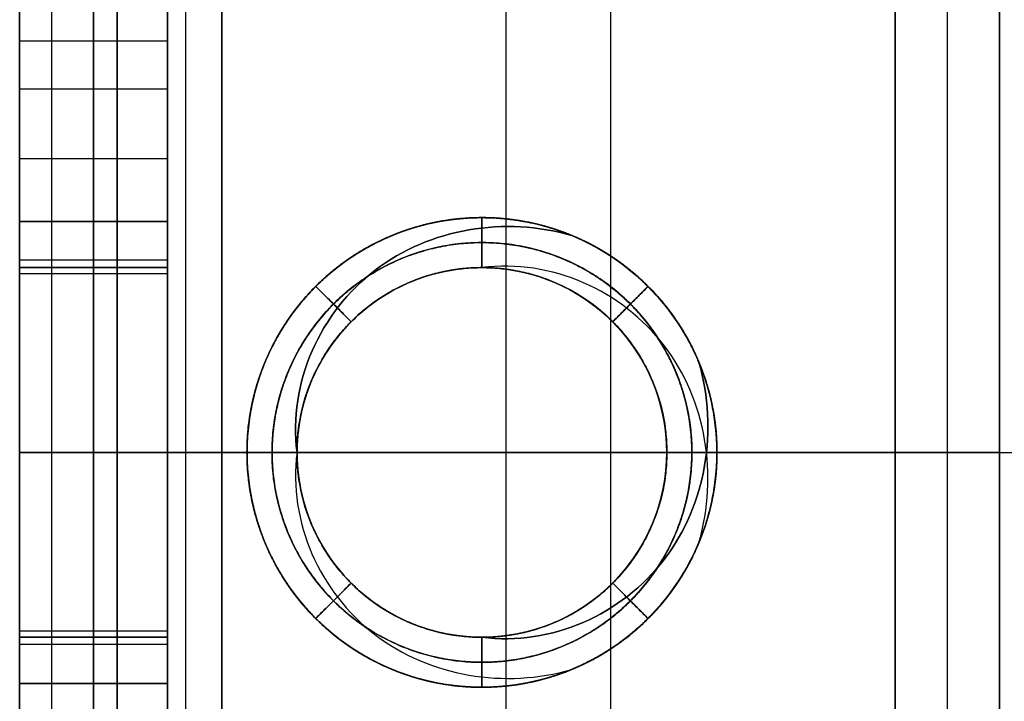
# Model space of a CAD drawing. Header units: millimetres. Extents: x -41 to 130, y -81 to 36.
# Tile 3 of 256: x -41.14 to -30.49, y -25.56 to -18.19. Entities that reach past the tile are written whole.
import ezdxf

# ---------------------------------------------------------------- set-up
doc = ezdxf.new("R2010")
doc.units = ezdxf.units.MM
doc.layers.add('MADERA', color=7, linetype='Continuous', true_color=0xb06a28)
doc.layers.add('METAL NEGRO', color=7, linetype='Continuous')

msp = doc.modelspace()

# ---------------------------------------------------------------- linework, layer by layer
at = {"layer": 'MADERA', "color": 254, "true_color": 0xcbd2ef}
for points in [[(-30.828, 1.172, -90), (-9.615, -20.042, -90)], [(8.77, -38.426, 90), (-30.828, 1.172, 90)], [(-33.657, -1.657, -90), (-12.444, -22.87, -90)], [(5.941, -41.255, 90), (-33.657, -1.657, 90)], [(-33.657, -1.657), (-12.444, -22.87)], [(-33.657, -1.657, -90), (-12.444, -22.87, -90)], [(5.941, -41.255, 90), (-33.657, -1.657, 90)], [(-33.657, -44.083, -90), (5.941, -4.485, -90)], [(5.941, -4.485, -90), (-33.657, -44.083, -90)], [(8.77, -7.314, -90), (-30.828, -46.912, -90)], [(-12.444, -22.87, 90), (-33.657, -44.083, 90)], [(-12.444, -22.87), (-33.657, -44.083)], [(-33.657, -44.083, 90), (-12.444, -22.87, 90)]]:
    msp.add_open_spline(points, degree=1, dxfattribs=at)
at = {"layer": 'METAL NEGRO', "color": 254, "true_color": 0xcbd2ef, "extrusion": (1, 0, 0)}
for centre, radius, start, end in [((-22.87, 37, -41.144), 8, 0, 90), ((-22.87, -37, -41.144), 8, 180, 0), ((-22.87, 37, -41.144), 8, 0, 90), ((-22.87, -37, -41.144), 8, 180, 0), ((-22.87, 37, -39.544), 8, 0, 90), ((-22.87, -37, -39.544), 8, 180, 0), ((-20.87, -60, -41.144), 2.5, 270, 90), ((-20.87, -60, -41.144), 2.5, 270, 90), ((-20.87, -60, -39.544), 2.5, 270, 90), ((-22.87, 62, -41.144), 2.5, 0, 90), ((-22.87, 58, -41.144), 2.5, 180, 0), ((-22.87, 62, -41.144), 2.5, 0, 90), ((-22.87, 58, -41.144), 2.5, 180, 0), ((-22.87, 62, -39.544), 2.5, 0, 90), ((-22.87, 58, -39.544), 2.5, 180, 0), ((-22.87, 62, -41.144), 2.5, 90, 180), ((-22.87, 37, -41.144), 8, 90, 180), ((-22.87, 37, -41.144), 8, 90, 180), ((-22.87, 62, -41.144), 2.5, 90, 180), ((-22.87, 62, -39.544), 2.5, 90, 180), ((-22.87, 37, -39.544), 8, 90, 180), ((-24.87, -60, -41.144), 2.5, 90, 270), ((-24.87, -60, -41.144), 2.5, 90, 270), ((-24.87, -60, -39.544), 2.5, 90, 270)]:
    msp.add_arc(centre, radius, start, end, dxfattribs=at)
at = {"layer": 'METAL NEGRO', "color": 254, "true_color": 0xcbd2ef, "extrusion": (-1, 0, 0)}
for centre, radius, start, end in [((22.87, 37, 40.344), 8, 90, 180), ((22.87, -37, 40.344), 8, 180, 360), ((22.87, 37, 39.544), 8, 90, 180), ((22.87, -37, 39.544), 8, 180, 0), ((20.87, -60, 40.344), 2.5, 90, 270), ((20.87, -60, 39.544), 2.5, 90, 270), ((22.87, 62, 40.344), 2.5, 90, 180), ((22.87, 58, 40.344), 2.5, 180, 360), ((22.87, 62, 39.544), 2.5, 90, 180), ((22.87, 58, 39.544), 2.5, 180, 0), ((22.87, 37, 40.344), 8, 360, 90), ((22.87, 62, 40.344), 2.5, 360, 90), ((22.87, 37, 39.544), 8, 0, 90), ((22.87, 62, 39.544), 2.5, 0, 90), ((24.87, -60, 40.344), 2.5, 270, 90), ((24.87, -60, 39.544), 2.5, 270, 90)]:
    msp.add_arc(centre, radius, start, end, dxfattribs=at)
at = {"layer": 'METAL NEGRO', "color": 254, "true_color": 0xcbd2ef, "extrusion": (0, 0, -1)}
for centre, start, end in [((36.144, -22.87, -85), 0, 90), ((36.144, -22.87, 83.5), 360, 90), ((36.144, -22.87, -85), 90, 180), ((36.144, -22.87, -85), 180, 0)]:
    msp.add_arc(centre, 2, start, end, dxfattribs=at)
at = {"layer": 'METAL NEGRO', "color": 254, "true_color": 0xcbd2ef}
for centre, start, end in [((-36.144, -22.87, 84.371), 90, 180), ((-36.144, -22.87, -85), 360, 180), ((-36.144, -22.87, -84.623), 45.8507, 180), ((-36.144, -22.87, -83.5), 90, 180), ((-36.144, -22.87, 85), 90, 180), ((-36.144, -22.87, -85), 360, 180), ((-36.144, -22.87, 85), 360, 90), ((-36.144, -22.87, -83.752), 0, 89.4321), ((-36.144, -22.87, 84.874), 0, 44.7156), ((-36.144, -22.87, 84.623), 180, 314.1493), ((-36.144, -22.87, -85), 180, 270), ((-36.144, -22.87, -84.371), 180, 270), ((-36.144, -22.87, 83.5), 180, 270), ((-36.144, -22.87, 83.5), 180, 270), ((-36.144, -22.87, 85), 180, 0), ((-36.144, -22.87, -85), 180, 270), ((-36.144, -22.87, -85), 270, 360), ((-36.144, -22.87, -85), 270, 360), ((-36.144, -22.87, 83.752), 270.5679, 360), ((-36.144, -22.87, -84.874), 315.2844, 0)]:
    msp.add_arc(centre, 2, start, end, dxfattribs=at)
at = {"layer": 'METAL NEGRO', "color": 254, "true_color": 0xcbd2ef, "extrusion": (0, -1, 0)}
for centre, radius, start, end in [((-37.544, -72.672, 22.87), 3.6, 180, 225), ((-37.544, 72.672, 22.87), 3.6, 135, 180), ((-37.544, 72.672, 22.87), 2, 135, 180), ((-37.544, -72.672, 22.87), 2, 180, 225)]:
    msp.add_arc(centre, radius, start, end, dxfattribs=at)
at = {"layer": 'METAL NEGRO', "color": 254, "true_color": 0xcbd2ef}
for points, degree in [([(-41.144, -40.87, -85), (-41.144, -4.87, -85)], 1), ([(-41.144, -4.87, 85), (-41.144, -40.87, 85)], 1), ([(-41.144, -40.87, 85), (-41.144, -4.87, 85)], 1), ([(-41.144, -40.87, -85), (-41.144, -4.87, -85)], 1), ([(-41.144, -39.37, -83.5), (-41.144, -6.37, -83.5)], 1), ([(-41.144, -39.37, 83.5), (-41.144, -6.37, 83.5)], 1), ([(-41.144, -6.37, -83.5), (-41.144, -39.37, -83.5)], 1), ([(-41.144, -39.37, 83.5), (-41.144, -6.37, 83.5)], 1), ([(-41.144, -38.87, -72.672), (-41.144, -6.87, -72.672)], 1), ([(-41.144, -38.87, 72.672), (-41.144, -6.87, 72.672)], 1), ([(-41.144, -6.87, -72.672), (-41.144, -38.87, -72.672)], 1), ([(-41.144, -6.87, 72.672), (-41.144, -38.87, 72.672)], 1), ([(-40.798, -6.87, -74.211), (-40.798, -38.87, -74.211)], 1), ([(-40.798, -6.87, 74.211), (-40.798, -38.87, 74.211)], 1), ([(-40.089, -38.87, -75.217), (-40.089, -6.87, -75.217)], 1), ([(-40.089, -6.87, -75.217), (-40.089, -38.87, -75.217)], 1), ([(-40.089, -38.87, 75.217), (-40.089, -6.87, 75.217)], 1), ([(-40.089, -6.87, 75.217), (-40.089, -38.87, 75.217)], 1), ([(-39.544, -6.87, 72.672), (-39.544, -38.87, 72.672)], 1), ([(-39.544, -38.87, 72.672), (-39.544, -6.87, 72.672)], 1), ([(-39.544, -6.87, -72.672), (-39.544, -38.87, -72.672)], 1), ([(-39.544, -38.87, -72.672), (-39.544, -6.87, -72.672)], 1), ([(-39.352, -6.87, 73.527), (-39.352, -38.87, 73.527)], 1), ([(-39.352, -6.87, -73.527), (-39.352, -38.87, -73.527)], 1), ([(-38.958, -38.87, -74.086), (-38.958, -6.87, -74.086)], 1), ([(-38.958, -6.87, 74.086), (-38.958, -38.87, 74.086)], 1), ([(-38.958, -38.87, 74.086), (-38.958, -6.87, 74.086)], 1), ([(-38.958, -6.87, -74.086), (-38.958, -38.87, -74.086)], 1), ([(-35.882, -38.87, -79.424), (-35.882, -6.87, -79.424)], 1), ([(-35.882, -38.87, 79.424), (-35.882, -6.87, 79.424)], 1), ([(-34.751, -38.87, -78.293), (-34.751, -6.87, -78.293)], 1), ([(-34.751, -38.87, 78.293), (-34.751, -6.87, 78.293)], 1), ([(-31.675, -35.87, -83.631), (-31.675, -9.87, -83.631)], 1), ([(-31.675, -9.87, -83.631), (-31.675, -35.87, -83.631)], 1), ([(-31.675, -35.87, 83.631), (-31.675, -9.87, 83.631)], 1), ([(-31.675, -9.87, 83.631), (-31.675, -35.87, 83.631)], 1), ([(-31.109, -35.87, -83.066), (-31.109, -9.87, -83.066)], 1), ([(-31.109, -35.87, 83.066), (-31.109, -9.87, 83.066)], 1), ([(-30.544, -9.87, -82.5), (-30.544, -35.87, -82.5)], 1), ([(-30.544, -9.87, -82.5), (-30.544, -35.87, -82.5)], 1), ([(-30.544, -35.87, 82.5), (-30.544, -9.87, 82.5)], 1), ([(-30.544, -35.87, 82.5), (-30.544, -9.87, 82.5)], 1), ([(-39.544, -18.418, -60.488), (-41.144, -18.418, -60.488)], 1), ([(-39.544, -18.938, -58.414), (-41.144, -18.938, -58.414)], 1), ([(-39.544, -19.692, -62.205), (-41.144, -19.692, -62.205)], 1), ([(-36.144, -20.329, 84.563), (-36.144, -20.87, 84.25)], 1), ([(-36.144, -20.329, 84.688), (-36.144, -20.329, 84.563)], 1), ([(-36.144, -20.87, 85), (-36.144, -20.329, 84.688)], 1), ([(-36.144, -20.329, 84.625), (-36.144, -20.87, 84.625)], 1), ([(-36.144, -20.329, 84.688), (-36.144, -20.329, 84.563)], 1), ([(-36.144, -20.329, 83.688), (-36.144, -20.329, 83.563)], 1), ([(-36.144, -20.87, 85), (-36.144, -20.329, 84.688)], 1), ([(-36.144, -20.87, 84), (-36.144, -20.329, 83.688)], 1), ([(-36.144, -20.329, 84.563), (-36.144, -20.87, 84.25)], 1), ([(-36.144, -20.329, 83.563), (-36.144, -20.437, 83.5)], 1), ([(-36.144, -20.329, -84.188), (-36.144, -20.329, -84.063)], 1), ([(-36.144, -20.87, -84.5), (-36.144, -20.329, -84.188)], 1), ([(-36.144, -20.329, -84.063), (-36.144, -20.87, -83.75)], 1), ([(-39.544, -20.37, 62), (-41.144, -20.37, 62)], 1), ([(-41.144, -20.37, 58), (-41.144, -20.37, 62)], 1), ([(-41.144, -20.37, 58), (-39.544, -20.37, 58)], 1), ([(-41.144, -20.37, 58), (-41.144, -20.37, 62)], 1), ([(-41.144, -20.37, 62), (-39.544, -20.37, 62)], 1), ([(-39.544, -20.37, 58), (-41.144, -20.37, 58)], 1), ([(-41.144, -20.37, 60), (-39.544, -20.37, 60)], 1), ([(-40.344, -20.37, 58), (-40.344, -20.37, 62)], 1), ([(-39.544, -20.37, 58), (-39.544, -20.37, 62)], 1), ([(-39.544, -20.37, 62), (-39.544, -20.37, 58)], 1), ([(-33.796, -21.898, 83.5), (-34.052, -21.279, 83.5), (-34.553, -20.778, 83.5), (-35.171, -20.522, 83.5)], 3), ([(-35.171, -20.522, 83.5), (-34.553, -20.778, 83.5), (-34.052, -21.279, 83.5), (-33.796, -21.898, 83.5)], 3), ([(-36.144, -20.599, 84.406), (-36.144, -20.599, 84.844)], 1), ([(-39.544, -20.791, 56.611), (-41.144, -20.791, 56.611)], 1), ([(-41.144, -24.87, -62.5), (-41.144, -20.87, -62.5)], 1), ([(-41.144, -20.87, -57.5), (-41.144, -24.87, -57.5)], 1), ([(-41.144, -24.87, -62.5), (-41.144, -20.87, -62.5)], 1), ([(-41.144, -20.87, -62.5), (-39.544, -20.87, -62.5)], 1), ([(-41.144, -20.87, -57.5), (-39.544, -20.87, -57.5)], 1), ([(-39.544, -20.87, -62.5), (-41.144, -20.87, -62.5)], 1), ([(-39.544, -20.87, -57.5), (-41.144, -20.87, -57.5)], 1), ([(-41.144, -20.87, -57.5), (-41.144, -24.87, -57.5)], 1), ([(-40.344, -24.87, -62.5), (-40.344, -20.87, -62.5)], 1), ([(-40.344, -24.87, -57.5), (-40.344, -20.87, -57.5)], 1), ([(-39.544, -20.87, -57.5), (-39.544, -24.87, -57.5)], 1), ([(-39.544, -24.87, -62.5), (-39.544, -20.87, -62.5)], 1), ([(-39.544, -20.87, -62.5), (-39.544, -24.87, -62.5)], 1), ([(-39.544, -24.87, -57.5), (-39.544, -20.87, -57.5)], 1), ([(-36.144, -20.87, 85), (-36.144, -20.87, 84.25)], 1), ([(-36.144, -20.87, 84.25), (-36.144, -20.87, 85)], 1), ([(-39.544, -20.938, 63.586), (-41.144, -20.938, 63.586)], 1), ([(-35.753, -20.908, 83.969), (-35.753, -20.908, 84.219)], 1), ([(-35.753, -20.908, -85), (-35.753, -20.908, -84.531)], 1), ([(-35.753, -20.908, -83.781), (-35.753, -20.908, -83.531)], 1), ([(-37.941, -21.073, 83.813), (-37.941, -21.073, 83.688)], 1), ([(-37.558, -21.456, 84.125), (-37.941, -21.073, 83.813)], 1), ([(-37.941, -21.073, 83.688), (-37.711, -21.303, 83.5)], 1), ([(-37.941, -21.073, -84.063), (-37.941, -21.073, -83.938)], 1), ([(-37.558, -21.456, -84.375), (-37.941, -21.073, -84.063)], 1), ([(-37.941, -21.073, -83.938), (-37.558, -21.456, -83.625)], 1), ([(-34.729, -21.456, 84.875), (-34.347, -21.073, 84.563)], 1), ([(-34.729, -21.456, 83.875), (-34.347, -21.073, 83.563)], 1), ([(-34.347, -21.073, 84.438), (-34.729, -21.456, 84.125)], 1), ([(-34.729, -21.456, -84.625), (-34.347, -21.073, -84.313)], 1), ([(-34.347, -21.073, -84.188), (-34.729, -21.456, -83.875)], 1), ([(-34.347, -21.073, 84.563), (-34.347, -21.073, 84.438)], 1), ([(-34.347, -21.073, 83.563), (-34.347, -21.073, 83.5)], 1), ([(-34.347, -21.073, -84.313), (-34.347, -21.073, -84.188)], 1), ([(-37.412, -21.324, 84.11), (-37.412, -21.324, 85)], 1), ([(-37.412, -21.324, -85), (-37.412, -21.324, -84.39)], 1), ([(-37.412, -21.324, -83.64), (-37.412, -21.324, -83.5)], 1), ([(-34.729, -21.456, -83.625), (-34.576, -21.303, -83.5)], 1), ([(-34.729, -21.456, 84.875), (-34.729, -21.456, 85)], 1), ([(-34.38, -21.927, 83.828), (-34.38, -21.927, 84.078)], 1), ([(-34.38, -21.927, -85), (-34.38, -21.927, -84.672)], 1), ([(-34.38, -21.927, -83.922), (-34.38, -21.927, -83.672)], 1), ([(-41.144, -22.87, -83.5), (-38.144, -22.87, -83.5)], 1), ([(-41.144, -22.87, 83.5), (-38.144, -22.87, 83.5)], 1), ([(-41.144, -22.87, -85), (-41.144, -22.87, -83.5)], 1), ([(-41.144, -22.87, 83.5), (-41.144, -22.87, 85)], 1), ([(-41.144, -22.87, 85), (-38.144, -22.87, 85)], 1), ([(-41.144, -22.87, -85), (-38.144, -22.87, -85)], 1), ([(-41.144, -22.87, 64.5), (-39.544, -22.87, 64.5)], 1), ([(-41.144, -22.87, 45), (-39.544, -22.87, 45)], 1), ([(-41.144, -22.87, -72.672), (-41.144, -22.87, -62.5)], 1), ([(-41.144, -22.87, -57.5), (-41.144, -22.87, -45)], 1), ([(-41.144, -22.87, 45), (-41.144, -22.87, 55.5)], 1), ([(-41.144, -22.87, 64.5), (-41.144, -22.87, 72.672)], 1), ([(-39.544, -22.87, -45), (-41.144, -22.87, -45)], 1), ([(-39.544, -22.87, 45), (-41.144, -22.87, 45)], 1), ([(-39.544, -22.87, -62.5), (-41.144, -22.87, -62.5)], 1), ([(-41.144, -22.87, -57.5), (-39.544, -22.87, -57.5)], 1), ([(-39.544, -22.87, 55.5), (-41.144, -22.87, 55.5)], 1), ([(-39.544, -22.87, 64.5), (-41.144, -22.87, 64.5)], 1), ([(-31.675, -22.87, -83.631), (-40.089, -22.87, -75.217)], 1), ([(-40.089, -22.87, 75.217), (-31.675, -22.87, 83.631)], 1), ([(-39.544, -22.87, -72.672), (-39.544, -22.87, -62.5)], 1), ([(-39.544, -22.87, -57.5), (-39.544, -22.87, -45)], 1), ([(-39.544, -22.87, 45), (-39.544, -22.87, 55.5)], 1), ([(-39.544, -22.87, 64.5), (-39.544, -22.87, 72.672)], 1), ([(-30.544, -22.87, -82.5), (-38.958, -22.87, -74.086)], 1), ([(-38.958, -22.87, 74.086), (-30.544, -22.87, 82.5)], 1), ([(-38.685, -22.87, 83.938), (-38.685, -22.87, 83.813)], 1), ([(-38.144, -22.87, 84.25), (-38.685, -22.87, 83.938)], 1), ([(-38.685, -22.87, 83.813), (-38.144, -22.87, 83.5)], 1), ([(-38.685, -22.87, -83.938), (-38.685, -22.87, -83.813)], 1), ([(-38.144, -22.87, -84.25), (-38.685, -22.87, -83.938)], 1), ([(-38.685, -22.87, -83.813), (-38.144, -22.87, -83.5)], 1), ([(-38.144, -22.87, 84.25), (-38.144, -22.87, 85)], 1), ([(-38.144, -22.87, 85), (-38.144, -22.87, 84.25)], 1), ([(-38.144, -22.87, -85), (-38.144, -22.87, -84.25)], 1), ([(-38.144, -22.87, -84.25), (-38.144, -22.87, -85)], 1), ([(-34.144, -22.87, 84), (-34.144, -22.87, 83.75)], 1), ([(-34.144, -22.87, 85), (-34.144, -22.87, 84.75)], 1), ([(-34.144, -22.87, 84.75), (-34.144, -22.87, 85)], 1), ([(-34.144, -22.87, -84.75), (-34.144, -22.87, -85)], 1), ([(-34.144, -22.87, -83.75), (-34.144, -22.87, -84)], 1), ([(-34.144, -22.87, -84), (-34.144, -22.87, -83.75)], 1), ([(-34.144, -22.87, -85), (-34.144, -22.87, -84.75)], 1), ([(-34.144, -22.87, 83.75), (-34.144, -22.87, 84)], 1), ([(-34.144, -22.87, 85), (-12.444, -22.87, 85)], 1), ([(-34.144, -22.87, -85), (-27.244, -22.87, -85)], 1), ([(-34.144, -22.87, 84.75), (-33.602, -22.87, 84.438)], 1), ([(-34.144, -22.87, 83.75), (-33.711, -22.87, 83.5)], 1), ([(-33.602, -22.87, 84.313), (-34.144, -22.87, 84)], 1), ([(-34.144, -22.87, -84.75), (-33.602, -22.87, -84.438)], 1), ([(-34.144, -22.87, -83.75), (-33.711, -22.87, -83.5)], 1), ([(-33.602, -22.87, -84.313), (-34.144, -22.87, -84)], 1), ([(-33.711, -22.87, -83.5), (-27.244, -22.87, -83.5)], 1), ([(-33.711, -22.87, 83.5), (-12.444, -22.87, 83.5)], 1), ([(-33.602, -22.87, 84.438), (-33.602, -22.87, 84.313)], 1), ([(-33.602, -22.87, -84.438), (-33.602, -22.87, -84.313)], 1), ([(-30.544, -22.87, -82.5), (-31.675, -22.87, -83.631)], 1), ([(-31.675, -22.87, 83.631), (-30.544, -22.87, 82.5)], 1), ([(-34.38, -23.813, 84.672), (-34.38, -23.813, 85)], 1), ([(-34.38, -23.813, -84.078), (-34.38, -23.813, -83.828)], 1), ([(-34.38, -23.813, 83.672), (-34.38, -23.813, 83.922)], 1), ([(-37.558, -24.284, 84.375), (-37.941, -24.667, 84.063)], 1), ([(-37.941, -24.667, 83.938), (-37.558, -24.284, 83.625)], 1), ([(-37.558, -24.284, -84.125), (-37.941, -24.667, -83.813)], 1), ([(-34.729, -24.284, -85), (-34.729, -24.284, -84.875)], 1), ([(-34.729, -24.284, 84.625), (-34.347, -24.667, 84.313)], 1), ([(-34.729, -24.284, 83.625), (-34.576, -24.437, 83.5)], 1), ([(-34.347, -24.667, 84.188), (-34.729, -24.284, 83.875)], 1), ([(-34.729, -24.284, -84.875), (-34.347, -24.667, -84.563)], 1), ([(-34.729, -24.284, -83.875), (-34.347, -24.667, -83.563)], 1), ([(-34.347, -24.667, -84.438), (-34.729, -24.284, -84.125)], 1), ([(-37.941, -24.667, -83.688), (-37.711, -24.437, -83.5)], 1), ([(-37.412, -24.416, 84.39), (-37.412, -24.416, 85)], 1), ([(-37.412, -24.416, -85), (-37.412, -24.416, -84.11)], 1), ([(-37.412, -24.416, 83.5), (-37.412, -24.416, 83.64)], 1), ([(-37.941, -24.667, 84.063), (-37.941, -24.667, 83.938)], 1), ([(-37.941, -24.667, -83.813), (-37.941, -24.667, -83.688)], 1), ([(-34.347, -24.667, 84.313), (-34.347, -24.667, 84.188)], 1), ([(-34.347, -24.667, -84.563), (-34.347, -24.667, -84.438)], 1), ([(-34.347, -24.667, -83.563), (-34.347, -24.667, -83.5)], 1), ([(-39.544, -24.803, 63.586), (-41.144, -24.803, 63.586)], 1), ([(-41.144, -24.87, -62.5), (-39.544, -24.87, -62.5)], 1), ([(-39.544, -24.87, -57.5), (-41.144, -24.87, -57.5)], 1), ([(-39.544, -24.87, -62.5), (-41.144, -24.87, -62.5)], 1), ([(-41.144, -24.87, -57.5), (-39.544, -24.87, -57.5)], 1), ([(-36.144, -24.87, -85), (-36.144, -24.87, -84.25)], 1), ([(-36.144, -24.87, 84.5), (-36.144, -25.411, 84.188)], 1), ([(-36.144, -25.411, 84.063), (-36.144, -24.87, 83.75)], 1), ([(-36.144, -24.87, -85), (-36.144, -25.411, -84.688)], 1), ([(-36.144, -24.87, -84), (-36.144, -25.411, -83.688)], 1), ([(-36.144, -25.411, -84.563), (-36.144, -24.87, -84.25)], 1), ([(-36.144, -25.411, -84.563), (-36.144, -24.87, -84.25)], 1), ([(-36.144, -24.87, -85), (-36.144, -25.411, -84.688)], 1), ([(-36.144, -24.87, -84.25), (-36.144, -24.87, -85)], 1), ([(-36.144, -24.87, -84.625), (-36.144, -25.411, -84.625)], 1), ([(-35.753, -24.832, 84.531), (-35.753, -24.832, 85)], 1), ([(-35.753, -24.832, -84.219), (-35.753, -24.832, -83.969)], 1), ([(-35.753, -24.832, 83.531), (-35.753, -24.832, 83.781)], 1), ([(-39.544, -24.949, 56.611), (-41.144, -24.949, 56.611)], 1), ([(-36.144, -25.141, -84.844), (-36.144, -25.141, -84.406)], 1), ([(-36.144, -25.411, -83.563), (-36.144, -25.303, -83.5)], 1), ([(-41.144, -25.37, 62), (-41.144, -25.37, 58)], 1), ([(-39.544, -25.37, 58), (-41.144, -25.37, 58)], 1), ([(-41.144, -25.37, 62), (-39.544, -25.37, 62)], 1), ([(-41.144, -25.37, 62), (-41.144, -25.37, 58)], 1), ([(-41.144, -25.37, 58), (-39.544, -25.37, 58)], 1), ([(-39.544, -25.37, 62), (-41.144, -25.37, 62)], 1), ([(-41.144, -25.37, 60), (-39.544, -25.37, 60)], 1), ([(-40.344, -25.37, 62), (-40.344, -25.37, 58)], 1), ([(-39.544, -25.37, 62), (-39.544, -25.37, 58)], 1), ([(-39.544, -25.37, 58), (-39.544, -25.37, 62)], 1), ([(-36.144, -25.411, 84.188), (-36.144, -25.411, 84.063)], 1), ([(-36.144, -25.411, -84.688), (-36.144, -25.411, -84.563)], 1), ([(-36.144, -25.411, -83.688), (-36.144, -25.411, -83.563)], 1), ([(-36.144, -25.411, -84.688), (-36.144, -25.411, -84.563)], 1)]:
    msp.add_open_spline(points, degree=degree, dxfattribs=at)
for points, weights, knots in [([(-33.796, -21.898, 83.5), (-33.989, -21.431, 83.532), (-34.347, -21.073, 83.563), (-35.091, -20.329, 83.625), (-36.144, -20.329, 83.688), (-37.196, -20.329, 83.75), (-37.941, -21.073, 83.813), (-38.685, -21.817, 83.875), (-38.685, -22.87, 83.938), (-38.685, -23.923, 84), (-37.941, -24.667, 84.063), (-37.196, -25.411, 84.125), (-36.144, -25.411, 84.188), (-35.091, -25.411, 84.25), (-34.347, -24.667, 84.313), (-33.602, -23.923, 84.375), (-33.602, -22.87, 84.438), (-33.602, -21.817, 84.5), (-34.347, -21.073, 84.563), (-35.091, -20.329, 84.625), (-36.144, -20.329, 84.688)], [0.961939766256, 0.961939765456, 1, 0.923879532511, 1, 0.923879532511, 1, 0.923879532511, 1, 0.923879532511, 1, 0.923879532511, 1, 0.923879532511, 1, 0.923879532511, 1, 0.923879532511, 1, 0.923879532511, 1], [0.88125, 0.88125, 0.88125, 0.8875, 0.8875, 0.9, 0.9, 0.9125, 0.9125, 0.925, 0.925, 0.9375, 0.9375, 0.95, 0.95, 0.9625, 0.9625, 0.975, 0.975, 0.9875, 0.9875, 1, 1, 1]), ([(-36.144, -20.329, 84.688), (-35.091, -20.329, 84.625), (-34.347, -21.073, 84.563), (-33.602, -21.817, 84.5), (-33.602, -22.87, 84.438), (-33.602, -23.923, 84.375), (-34.347, -24.667, 84.313), (-35.091, -25.411, 84.25), (-36.144, -25.411, 84.188), (-37.196, -25.411, 84.125), (-37.941, -24.667, 84.063), (-38.685, -23.923, 84), (-38.685, -22.87, 83.938), (-38.685, -21.817, 83.875), (-37.941, -21.073, 83.813), (-37.196, -20.329, 83.75), (-36.144, -20.329, 83.688), (-35.091, -20.329, 83.625), (-34.347, -21.073, 83.563), (-33.989, -21.431, 83.532), (-33.796, -21.898, 83.5)], [1, 0.923879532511, 1, 0.923879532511, 1, 0.923879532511, 1, 0.923879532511, 1, 0.923879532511, 1, 0.923879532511, 1, 0.923879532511, 1, 0.923879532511, 1, 0.923879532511, 1, 0.961939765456, 0.961939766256], [2, 2, 2, 2.0125, 2.0125, 2.025, 2.025, 2.0375, 2.0375, 2.05, 2.05, 2.0625, 2.0625, 2.075, 2.075, 2.0875, 2.0875, 2.1, 2.1, 2.1125, 2.1125, 2.11875, 2.11875, 2.11875]), ([(-36.144, -20.329, 84.563), (-35.091, -20.329, 84.5), (-34.347, -21.073, 84.438), (-33.602, -21.817, 84.375), (-33.602, -22.87, 84.313), (-33.602, -23.923, 84.25), (-34.347, -24.667, 84.188), (-35.091, -25.411, 84.125), (-36.144, -25.411, 84.063), (-37.196, -25.411, 84), (-37.941, -24.667, 83.938), (-38.685, -23.923, 83.875), (-38.685, -22.87, 83.813), (-38.685, -21.817, 83.75), (-37.941, -21.073, 83.688), (-37.196, -20.329, 83.625), (-36.144, -20.329, 83.563), (-35.638, -20.329, 83.532), (-35.171, -20.522, 83.5)], [1, 0.923879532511, 1, 0.923879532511, 1, 0.923879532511, 1, 0.923879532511, 1, 0.923879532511, 1, 0.923879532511, 1, 0.923879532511, 1, 0.923879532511, 1, 0.961939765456, 0.961939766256], [2, 2, 2, 2.0125, 2.0125, 2.025, 2.025, 2.0375, 2.0375, 2.05, 2.05, 2.0625, 2.0625, 2.075, 2.075, 2.0875, 2.0875, 2.1, 2.1, 2.10625, 2.10625, 2.10625]), ([(-36.144, -20.329, 84.625), (-35.091, -20.329, 84.563), (-34.347, -21.073, 84.5), (-33.602, -21.817, 84.438), (-33.602, -22.87, 84.375), (-33.602, -23.923, 84.313), (-34.347, -24.667, 84.25), (-35.091, -25.411, 84.188), (-36.144, -25.411, 84.125), (-37.196, -25.411, 84.063), (-37.941, -24.667, 84), (-38.685, -23.923, 83.938), (-38.685, -22.87, 83.875), (-38.685, -21.817, 83.813), (-37.941, -21.073, 83.75), (-37.196, -20.329, 83.688), (-36.144, -20.329, 83.625), (-35.091, -20.329, 83.563), (-34.347, -21.073, 83.5)], [1, 0.923879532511, 1, 0.923879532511, 1, 0.923879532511, 1, 0.923879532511, 1, 0.923879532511, 1, 0.923879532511, 1, 0.923879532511, 1, 0.923879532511, 1, 0.923879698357, 0.999999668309], [0, 0, 0, 0.0125, 0.0125, 0.025, 0.025, 0.0375, 0.0375, 0.05, 0.05, 0.0625, 0.0625, 0.075, 0.075, 0.0875, 0.0875, 0.1, 0.1, 0.1125, 0.1125, 0.1125]), ([(-35.171, -20.522, 83.5), (-35.638, -20.329, 83.532), (-36.144, -20.329, 83.563), (-37.196, -20.329, 83.625), (-37.941, -21.073, 83.688), (-38.685, -21.817, 83.75), (-38.685, -22.87, 83.813), (-38.685, -23.923, 83.875), (-37.941, -24.667, 83.938), (-37.196, -25.411, 84), (-36.144, -25.411, 84.063), (-35.091, -25.411, 84.125), (-34.347, -24.667, 84.188), (-33.602, -23.923, 84.25), (-33.602, -22.87, 84.313), (-33.602, -21.817, 84.375), (-34.347, -21.073, 84.438), (-35.091, -20.329, 84.5), (-36.144, -20.329, 84.563)], [0.961939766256, 0.961939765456, 1, 0.923879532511, 1, 0.923879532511, 1, 0.923879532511, 1, 0.923879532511, 1, 0.923879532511, 1, 0.923879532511, 1, 0.923879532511, 1, 0.923879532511, 1], [0.89375, 0.89375, 0.89375, 0.9, 0.9, 0.9125, 0.9125, 0.925, 0.925, 0.9375, 0.9375, 0.95, 0.95, 0.9625, 0.9625, 0.975, 0.975, 0.9875, 0.9875, 1, 1, 1]), ([(-36.144, -25.411, -84.563), (-35.091, -25.411, -84.5), (-34.347, -24.667, -84.438), (-33.602, -23.923, -84.375), (-33.602, -22.87, -84.313), (-33.602, -21.817, -84.25), (-34.347, -21.073, -84.188), (-35.091, -20.329, -84.125), (-36.144, -20.329, -84.063), (-37.196, -20.329, -84), (-37.941, -21.073, -83.938), (-38.685, -21.817, -83.875), (-38.685, -22.87, -83.813), (-38.685, -23.923, -83.75), (-37.941, -24.667, -83.688), (-37.196, -25.411, -83.625), (-36.144, -25.411, -83.563), (-35.638, -25.411, -83.532), (-35.171, -25.218, -83.5)], [1, 0.923879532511, 1, 0.923879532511, 1, 0.923879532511, 1, 0.923879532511, 1, 0.923879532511, 1, 0.923879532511, 1, 0.923879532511, 1, 0.923879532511, 1, 0.961939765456, 0.961939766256], [1.120748, 1.120748, 1.120748, 1.133248, 1.133248, 1.145748, 1.145748, 1.158248, 1.158248, 1.170748, 1.170748, 1.183248, 1.183248, 1.195748, 1.195748, 1.208248, 1.208248, 1.220748, 1.220748, 1.226998, 1.226998, 1.226998]), ([(-33.796, -23.843, -83.5), (-33.989, -24.31, -83.532), (-34.347, -24.667, -83.563), (-35.091, -25.411, -83.625), (-36.144, -25.411, -83.688), (-37.196, -25.411, -83.75), (-37.941, -24.667, -83.813), (-38.685, -23.923, -83.875), (-38.685, -22.87, -83.938), (-38.685, -21.817, -84), (-37.941, -21.073, -84.063), (-37.196, -20.329, -84.125), (-36.144, -20.329, -84.188), (-35.091, -20.329, -84.25), (-34.347, -21.073, -84.313), (-33.602, -21.817, -84.375), (-33.602, -22.87, -84.438), (-33.602, -23.923, -84.5), (-34.347, -24.667, -84.563), (-35.091, -25.411, -84.625), (-36.144, -25.411, -84.688)], [0.961939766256, 0.961939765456, 1, 0.923879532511, 1, 0.923879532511, 1, 0.923879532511, 1, 0.923879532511, 1, 0.923879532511, 1, 0.923879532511, 1, 0.923879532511, 1, 0.923879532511, 1, 0.923879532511, 1], [0.001998, 0.001998, 0.001998, 0.008248, 0.008248, 0.020748, 0.020748, 0.033248, 0.033248, 0.045748, 0.045748, 0.058248, 0.058248, 0.070748, 0.070748, 0.083248, 0.083248, 0.095748, 0.095748, 0.108248, 0.108248, 0.120748, 0.120748, 0.120748]), ([(-36.144, -25.411, -84.625), (-35.091, -25.411, -84.563), (-34.347, -24.667, -84.5), (-33.602, -23.923, -84.438), (-33.602, -22.87, -84.375), (-33.602, -21.817, -84.313), (-34.347, -21.073, -84.25), (-35.091, -20.329, -84.188), (-36.144, -20.329, -84.125), (-37.196, -20.329, -84.063), (-37.941, -21.073, -84), (-38.685, -21.817, -83.938), (-38.685, -22.87, -83.875), (-38.685, -23.923, -83.813), (-37.941, -24.667, -83.75), (-37.196, -25.411, -83.688), (-36.144, -25.411, -83.625), (-35.091, -25.411, -83.563), (-34.347, -24.667, -83.5), (-34.347, -24.667, -83.5), (-34.347, -24.667, -83.5)], [1, 0.923879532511, 1, 0.923879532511, 1, 0.923879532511, 1, 0.923879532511, 1, 0.923879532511, 1, 0.923879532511, 1, 0.923879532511, 1, 0.923879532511, 1, 0.923879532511, 1, 0.999999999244, 0.999999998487], [0, 0, 0, 0.0125, 0.0125, 0.025, 0.025, 0.0375, 0.0375, 0.05, 0.05, 0.0625, 0.0625, 0.075, 0.075, 0.0875, 0.0875, 0.1, 0.1, 0.1125, 0.1125, 0.1125, 0.1125, 0.1125]), ([(-36.144, -25.411, -84.688), (-35.091, -25.411, -84.625), (-34.347, -24.667, -84.563), (-33.602, -23.923, -84.5), (-33.602, -22.87, -84.438), (-33.602, -21.817, -84.375), (-34.347, -21.073, -84.313), (-35.091, -20.329, -84.25), (-36.144, -20.329, -84.188), (-37.196, -20.329, -84.125), (-37.941, -21.073, -84.063), (-38.685, -21.817, -84), (-38.685, -22.87, -83.938), (-38.685, -23.923, -83.875), (-37.941, -24.667, -83.813), (-37.196, -25.411, -83.75), (-36.144, -25.411, -83.688), (-35.091, -25.411, -83.625), (-34.347, -24.667, -83.563), (-33.989, -24.31, -83.532), (-33.796, -23.843, -83.5)], [1, 0.923879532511, 1, 0.923879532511, 1, 0.923879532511, 1, 0.923879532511, 1, 0.923879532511, 1, 0.923879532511, 1, 0.923879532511, 1, 0.923879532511, 1, 0.923879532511, 1, 0.961939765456, 0.961939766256], [2.15, 2.15, 2.15, 2.1625, 2.1625, 2.175, 2.175, 2.1875, 2.1875, 2.2, 2.2, 2.2125, 2.2125, 2.225, 2.225, 2.2375, 2.2375, 2.25, 2.25, 2.2625, 2.2625, 2.26875, 2.26875, 2.26875]), ([(-35.171, -25.218, -83.5), (-35.638, -25.411, -83.532), (-36.144, -25.411, -83.563), (-37.196, -25.411, -83.625), (-37.941, -24.667, -83.688), (-38.685, -23.923, -83.75), (-38.685, -22.87, -83.813), (-38.685, -21.817, -83.875), (-37.941, -21.073, -83.938), (-37.196, -20.329, -84), (-36.144, -20.329, -84.063), (-35.091, -20.329, -84.125), (-34.347, -21.073, -84.188), (-33.602, -21.817, -84.25), (-33.602, -22.87, -84.313), (-33.602, -23.923, -84.375), (-34.347, -24.667, -84.438), (-35.091, -25.411, -84.5), (-36.144, -25.411, -84.563)], [0.961939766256, 0.961939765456, 1, 0.923879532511, 1, 0.923879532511, 1, 0.923879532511, 1, 0.923879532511, 1, 0.923879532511, 1, 0.923879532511, 1, 0.923879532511, 1, 0.923879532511, 1], [1, 1, 1, 1.00625, 1.00625, 1.01875, 1.01875, 1.03125, 1.03125, 1.04375, 1.04375, 1.05625, 1.05625, 1.06875, 1.06875, 1.08125, 1.08125, 1.09375, 1.09375, 1.10625, 1.10625, 1.10625]), ([(-36.144, -20.599, 84.406), (-35.203, -20.599, 84.344), (-34.538, -21.264, 84.281), (-33.873, -21.93, 84.219), (-33.873, -22.87, 84.156), (-33.873, -23.811, 84.094), (-34.538, -24.476, 84.031), (-35.203, -25.141, 83.969), (-36.144, -25.141, 83.906), (-37.084, -25.141, 83.844), (-37.749, -24.476, 83.781), (-38.414, -23.811, 83.719), (-38.414, -22.87, 83.656), (-38.414, -21.93, 83.594), (-37.749, -21.264, 83.531), (-37.588, -21.103, 83.516), (-37.398, -20.977, 83.5)], [1, 0.923879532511, 1, 0.923879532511, 1, 0.923879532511, 1, 0.923879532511, 1, 0.923879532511, 1, 0.923879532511, 1, 0.923879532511, 1, 0.980420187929, 0.970913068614], [0, 0, 0, 0.0125, 0.0125, 0.025, 0.025, 0.0375, 0.0375, 0.05, 0.05, 0.0625, 0.0625, 0.075, 0.075, 0.0875, 0.0875, 0.09071527, 0.09071527, 0.09071527]), ([(-36.144, -25.141, -84.406), (-35.203, -25.141, -84.344), (-34.538, -24.476, -84.281), (-33.873, -23.811, -84.219), (-33.873, -22.87, -84.156), (-33.873, -21.93, -84.094), (-34.538, -21.264, -84.031), (-35.203, -20.599, -83.969), (-36.144, -20.599, -83.906), (-37.084, -20.599, -83.844), (-37.749, -21.264, -83.781), (-38.414, -21.93, -83.719), (-38.414, -22.87, -83.656), (-38.414, -23.811, -83.594), (-37.749, -24.476, -83.531), (-37.588, -24.637, -83.516), (-37.398, -24.763, -83.5)], [1, 0.923879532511, 1, 0.923879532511, 1, 0.923879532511, 1, 0.923879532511, 1, 0.923879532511, 1, 0.923879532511, 1, 0.923879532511, 1, 0.980420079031, 0.970912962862], [0, 0, 0, 0.0125, 0.0125, 0.025, 0.025, 0.0375, 0.0375, 0.05, 0.05, 0.0625, 0.0625, 0.075, 0.075, 0.0875, 0.0875, 0.09071529, 0.09071529, 0.09071529]), ([(-36.144, -20.599, 84.844), (-35.203, -20.599, 84.781), (-34.538, -21.264, 84.719), (-33.873, -21.93, 84.656), (-33.873, -22.87, 84.594), (-33.873, -23.811, 84.531), (-34.538, -24.476, 84.469), (-35.203, -25.141, 84.406), (-36.144, -25.141, 84.344), (-37.084, -25.141, 84.281), (-37.749, -24.476, 84.219), (-38.414, -23.811, 84.156), (-38.414, -22.87, 84.094), (-38.414, -21.93, 84.031), (-37.749, -21.264, 83.969), (-37.084, -20.599, 83.906), (-36.144, -20.599, 83.844), (-35.203, -20.599, 83.781), (-34.538, -21.264, 83.719), (-33.873, -21.93, 83.656), (-33.873, -22.87, 83.594), (-33.873, -23.554, 83.548), (-34.251, -24.124, 83.5)], [1, 0.923879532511, 1, 0.923879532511, 1, 0.923879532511, 1, 0.923879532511, 1, 0.923879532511, 1, 0.923879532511, 1, 0.923879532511, 1, 0.923879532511, 1, 0.923879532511, 1, 0.923879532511, 1, 0.94345945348, 0.970912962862], [0, 0, 0, 0.0125, 0.0125, 0.025, 0.025, 0.0375, 0.0375, 0.05, 0.05, 0.0625, 0.0625, 0.075, 0.075, 0.0875, 0.0875, 0.1, 0.1, 0.1125, 0.1125, 0.125, 0.125, 0.1342847, 0.1342847, 0.1342847]), ([(-36.144, -25.141, -84.844), (-35.203, -25.141, -84.781), (-34.538, -24.476, -84.719), (-33.873, -23.811, -84.656), (-33.873, -22.87, -84.594), (-33.873, -21.93, -84.531), (-34.538, -21.264, -84.469), (-35.203, -20.599, -84.406), (-36.144, -20.599, -84.344), (-37.084, -20.599, -84.281), (-37.749, -21.264, -84.219), (-38.414, -21.93, -84.156), (-38.414, -22.87, -84.094), (-38.414, -23.811, -84.031), (-37.749, -24.476, -83.969), (-37.084, -25.141, -83.906), (-36.144, -25.141, -83.844), (-35.203, -25.141, -83.781), (-34.538, -24.476, -83.719), (-33.873, -23.811, -83.656), (-33.873, -22.87, -83.594), (-33.873, -22.186, -83.548), (-34.251, -21.616, -83.5)], [1, 0.923879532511, 1, 0.923879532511, 1, 0.923879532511, 1, 0.923879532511, 1, 0.923879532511, 1, 0.923879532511, 1, 0.923879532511, 1, 0.923879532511, 1, 0.923879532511, 1, 0.923879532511, 1, 0.943459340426, 0.970913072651], [0, 0, 0, 0.0125, 0.0125, 0.025, 0.025, 0.0375, 0.0375, 0.05, 0.05, 0.0625, 0.0625, 0.075, 0.075, 0.0875, 0.0875, 0.1, 0.1, 0.1125, 0.1125, 0.125, 0.125, 0.1342847, 0.1342847, 0.1342847]), ([(-34.144, -22.87, 83.75), (-34.144, -22.042, 83.813), (-34.729, -21.456, 83.875), (-35.315, -20.87, 83.938), (-36.144, -20.87, 84), (-36.972, -20.87, 84.062), (-37.558, -21.456, 84.125), (-38.144, -22.042, 84.188), (-38.144, -22.87, 84.25)], [1, 0.923879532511, 1, 0.923879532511, 1, 0.923879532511, 1, 0.923879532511, 1], [4.59579633, 4.59579633, 4.59579633, 4.60829633, 4.60829633, 4.62079633, 4.62079633, 4.63329633, 4.63329633, 4.64579633, 4.64579633, 4.64579633]), ([(-38.144, -22.87, -84.25), (-38.144, -22.042, -84.312), (-37.558, -21.456, -84.375), (-36.972, -20.87, -84.438), (-36.144, -20.87, -84.5), (-35.315, -20.87, -84.562), (-34.729, -21.456, -84.625), (-34.144, -22.042, -84.687), (-34.144, -22.87, -84.75)], [1, 0.923879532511, 1, 0.923879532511, 1, 0.923879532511, 1, 0.923879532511, 1], [1, 1, 1, 1.0125, 1.0125, 1.025, 1.025, 1.0375, 1.0375, 1.05, 1.05, 1.05]), ([(-34.144, -22.87, -84), (-34.144, -22.042, -83.938), (-34.729, -21.456, -83.875), (-35.315, -20.87, -83.813), (-36.144, -20.87, -83.75), (-36.972, -20.87, -83.688), (-37.558, -21.456, -83.625), (-38.144, -22.042, -83.563), (-38.144, -22.87, -83.5)], [1, 0.923879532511, 1, 0.923879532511, 1, 0.923879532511, 1, 0.923879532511, 1], [2.59579634, 2.59579634, 2.59579634, 2.60829634, 2.60829634, 2.62079634, 2.62079634, 2.63329634, 2.63329634, 2.64579635, 2.64579635, 2.64579635]), ([(-34.144, -22.87, 83.75), (-34.144, -22.042, 83.813), (-34.729, -21.456, 83.875), (-35.315, -20.87, 83.938), (-36.144, -20.87, 84), (-36.972, -20.87, 84.062), (-37.558, -21.456, 84.125), (-38.144, -22.042, 84.188), (-38.144, -22.87, 84.25)], [1, 0.923879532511, 1, 0.923879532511, 1, 0.923879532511, 1, 0.923879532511, 1], [3.14375, 3.14375, 3.14375, 3.15625, 3.15625, 3.16875, 3.16875, 3.18125, 3.18125, 3.19375, 3.19375, 3.19375]), ([(-38.144, -22.87, -84.25), (-38.144, -22.042, -84.312), (-37.558, -21.456, -84.375), (-36.972, -20.87, -84.438), (-36.144, -20.87, -84.5), (-35.315, -20.87, -84.562), (-34.729, -21.456, -84.625), (-34.144, -22.042, -84.687), (-34.144, -22.87, -84.75)], [1, 0.923879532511, 1, 0.923879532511, 1, 0.923879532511, 1, 0.923879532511, 1], [1.075, 1.075, 1.075, 1.0875, 1.0875, 1.1, 1.1, 1.1125, 1.1125, 1.125, 1.125, 1.125]), ([(-34.144, -22.87, -84), (-34.144, -22.042, -83.938), (-34.729, -21.456, -83.875), (-35.315, -20.87, -83.813), (-36.144, -20.87, -83.75), (-36.972, -20.87, -83.688), (-37.558, -21.456, -83.625), (-38.144, -22.042, -83.563), (-38.144, -22.87, -83.5)], [1, 0.923879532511, 1, 0.923879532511, 1, 0.923879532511, 1, 0.923879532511, 1], [2.13125, 2.13125, 2.13125, 2.14375, 2.14375, 2.15625, 2.15625, 2.16875, 2.16875, 2.18125, 2.18125, 2.18125]), ([(-36.144, -20.87, 84.25), (-35.315, -20.87, 84.188), (-34.729, -21.456, 84.125), (-34.144, -22.042, 84.063), (-34.144, -22.87, 84)], [1, 0.923879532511, 1, 0.923879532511, 1], [3.57079633, 3.57079633, 3.57079633, 3.58329633, 3.58329633, 3.59579633, 3.59579633, 3.59579633]), ([(-34.144, -22.87, 84.75), (-34.144, -22.042, 84.812), (-34.729, -21.456, 84.875), (-35.315, -20.87, 84.938), (-36.144, -20.87, 85)], [1, 0.923879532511, 1, 0.923879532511, 1], [2.57079633, 2.57079633, 2.57079633, 2.58329633, 2.58329633, 2.59579633, 2.59579633, 2.59579633]), ([(-36.144, -20.87, -83.5), (-35.315, -20.87, -83.562), (-34.729, -21.456, -83.625), (-34.144, -22.042, -83.688), (-34.144, -22.87, -83.75)], [1, 0.923879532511, 1, 0.923879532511, 1], [1.57079634, 1.57079634, 1.57079634, 1.58329634, 1.58329634, 1.59579634, 1.59579634, 1.59579634]), ([(-34.144, -22.87, 84.75), (-34.144, -22.042, 84.812), (-34.729, -21.456, 84.875), (-35.315, -20.87, 84.938), (-36.144, -20.87, 85)], [1, 0.923879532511, 1, 0.923879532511, 1], [0.975, 0.975, 0.975, 0.9875, 0.9875, 1, 1, 1]), ([(-36.144, -20.87, 84.25), (-35.315, -20.87, 84.188), (-34.729, -21.456, 84.125), (-34.144, -22.042, 84.063), (-34.144, -22.87, 84)], [1, 0.923879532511, 1, 0.923879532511, 1], [2, 2, 2, 2.0125, 2.0125, 2.025, 2.025, 2.025]), ([(-36.144, -20.87, -83.5), (-35.315, -20.87, -83.562), (-34.729, -21.456, -83.625), (-34.144, -22.042, -83.688), (-34.144, -22.87, -83.75)], [1, 0.923879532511, 1, 0.923879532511, 1], [1, 1, 1, 1.0125, 1.0125, 1.025, 1.025, 1.025]), ([(-38.144, -22.87, 84.25), (-38.144, -23.698, 84.312), (-37.558, -24.284, 84.375), (-36.972, -24.87, 84.438), (-36.144, -24.87, 84.5), (-35.315, -24.87, 84.562), (-34.729, -24.284, 84.625), (-34.144, -23.698, 84.687), (-34.144, -22.87, 84.75)], [1, 0.923879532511, 1, 0.923879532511, 1, 0.923879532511, 1, 0.923879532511, 1], [4.14159265, 4.14159265, 4.14159265, 4.15409265, 4.15409265, 4.16659265, 4.16659265, 4.17909265, 4.17909265, 4.19159265, 4.19159265, 4.19159265]), ([(-34.144, -22.87, -83.75), (-34.144, -23.698, -83.813), (-34.729, -24.284, -83.875), (-35.315, -24.87, -83.938), (-36.144, -24.87, -84), (-36.972, -24.87, -84.062), (-37.558, -24.284, -84.125), (-38.144, -23.698, -84.188), (-38.144, -22.87, -84.25)], [1, 0.923879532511, 1, 0.923879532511, 1, 0.923879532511, 1, 0.923879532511, 1], [0.875, 0.875, 0.875, 0.8875, 0.8875, 0.9, 0.9, 0.9125, 0.9125, 0.925, 0.925, 0.925]), ([(-34.144, -22.87, 84), (-34.144, -23.698, 83.938), (-34.729, -24.284, 83.875), (-35.315, -24.87, 83.813), (-36.144, -24.87, 83.75), (-36.972, -24.87, 83.688), (-37.558, -24.284, 83.625), (-38.144, -23.698, 83.563), (-38.144, -22.87, 83.5)], [1, 0.923879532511, 1, 0.923879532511, 1, 0.923879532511, 1, 0.923879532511, 1], [0.025, 0.025, 0.025, 0.0375, 0.0375, 0.05, 0.05, 0.0625, 0.0625, 0.075, 0.075, 0.075]), ([(-38.144, -22.87, 84.25), (-38.144, -23.698, 84.312), (-37.558, -24.284, 84.375), (-36.972, -24.87, 84.438), (-36.144, -24.87, 84.5), (-35.315, -24.87, 84.562), (-34.729, -24.284, 84.625), (-34.144, -23.698, 84.687), (-34.144, -22.87, 84.75)], [1, 0.923879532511, 1, 0.923879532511, 1, 0.923879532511, 1, 0.923879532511, 1], [3.19375, 3.19375, 3.19375, 3.20625, 3.20625, 3.21875, 3.21875, 3.23125, 3.23125, 3.24375, 3.24375, 3.24375]), ([(-34.144, -22.87, 84), (-34.144, -23.698, 83.938), (-34.729, -24.284, 83.875), (-35.315, -24.87, 83.813), (-36.144, -24.87, 83.75), (-36.972, -24.87, 83.688), (-37.558, -24.284, 83.625), (-38.144, -23.698, 83.563), (-38.144, -22.87, 83.5)], [1, 0.923879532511, 1, 0.923879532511, 1, 0.923879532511, 1, 0.923879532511, 1], [2.025, 2.025, 2.025, 2.0375, 2.0375, 2.05, 2.05, 2.0625, 2.0625, 2.075, 2.075, 2.075]), ([(-34.144, -22.87, -83.75), (-34.144, -23.698, -83.813), (-34.729, -24.284, -83.875), (-35.315, -24.87, -83.938), (-36.144, -24.87, -84), (-36.972, -24.87, -84.062), (-37.558, -24.284, -84.125), (-38.144, -23.698, -84.188), (-38.144, -22.87, -84.25)], [1, 0.923879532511, 1, 0.923879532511, 1, 0.923879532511, 1, 0.923879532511, 1], [1.025, 1.025, 1.025, 1.0375, 1.0375, 1.05, 1.05, 1.0625, 1.0625, 1.075, 1.075, 1.075]), ([(-36.144, -24.87, -84.25), (-35.315, -24.87, -84.188), (-34.729, -24.284, -84.125), (-34.144, -23.698, -84.063), (-34.144, -22.87, -84)], [1, 0.923879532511, 1, 0.923879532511, 1], [4.49579633, 4.49579633, 4.49579633, 4.50829633, 4.50829633, 4.52079633, 4.52079633, 4.52079633]), ([(-34.144, -22.87, -84.75), (-34.144, -23.698, -84.812), (-34.729, -24.284, -84.875), (-35.315, -24.87, -84.938), (-36.144, -24.87, -85)], [1, 0.923879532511, 1, 0.923879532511, 1], [0.975, 0.975, 0.975, 0.9875, 0.9875, 1, 1, 1]), ([(-36.144, -24.87, 83.5), (-35.315, -24.87, 83.562), (-34.729, -24.284, 83.625), (-34.144, -23.698, 83.688), (-34.144, -22.87, 83.75)], [1, 0.923879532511, 1, 0.923879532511, 1], [1.64579635, 1.64579635, 1.64579635, 1.65829635, 1.65829635, 1.67079635, 1.67079635, 1.67079635]), ([(-36.144, -24.87, 83.5), (-35.315, -24.87, 83.562), (-34.729, -24.284, 83.625), (-34.144, -23.698, 83.688), (-34.144, -22.87, 83.75)], [1, 0.923879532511, 1, 0.923879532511, 1], [3.11875, 3.11875, 3.11875, 3.13125, 3.13125, 3.14375, 3.14375, 3.14375]), ([(-34.144, -22.87, -84.75), (-34.144, -23.698, -84.812), (-34.729, -24.284, -84.875), (-35.315, -24.87, -84.938), (-36.144, -24.87, -85)], [1, 0.923879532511, 1, 0.923879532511, 1], [1.125, 1.125, 1.125, 1.1375, 1.1375, 1.15, 1.15, 1.15]), ([(-36.144, -24.87, -84.25), (-35.315, -24.87, -84.188), (-34.729, -24.284, -84.125), (-34.144, -23.698, -84.063), (-34.144, -22.87, -84)], [1, 0.923879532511, 1, 0.923879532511, 1], [2.10625, 2.10625, 2.10625, 2.11875, 2.11875, 2.13125, 2.13125, 2.13125])]:
    msp.add_rational_spline(points, weights, degree=2, knots=knots, dxfattribs=at)
for points, knots in [([(-35.171, -20.522, 83.5), (-35.896, -20.312, 83.5), (-36.706, -20.445, 83.5), (-37.892, -21.35, 83.5), (-38.242, -22.12, 83.5), (-38.144, -22.87, 83.5)], [3.5707963, 3.5707963, 3.5707963, 3.5707963, 4.0707963, 4.0707963, 4.5707963, 4.5707963, 4.5707963, 4.5707963]), ([(-38.144, -22.87, 83.5), (-38.242, -22.12, 83.5), (-37.892, -21.35, 83.5), (-36.706, -20.445, 83.5), (-35.896, -20.312, 83.5), (-35.171, -20.522, 83.5)], [2.075, 2.075, 2.075, 2.075, 2.575, 2.575, 3.075, 3.075, 3.075, 3.075]), ([(-33.796, -23.843, -83.5), (-33.586, -23.117, -83.5), (-33.719, -22.307, -83.5), (-34.624, -21.122, -83.5), (-35.393, -20.772, -83.5), (-36.144, -20.87, -83.5)], [2.572794, 2.572794, 2.572794, 2.572794, 3.072794, 3.072794, 3.572794, 3.572794, 3.572794, 3.572794]), ([(-33.796, -23.843, -83.5), (-33.586, -23.117, -83.5), (-33.719, -22.307, -83.5), (-34.624, -21.122, -83.5), (-35.393, -20.772, -83.5), (-36.144, -20.87, -83.5)], [0, 0, 0, 0, 0.5, 0.5, 1, 1, 1, 1]), ([(-36.144, -24.87, 83.5), (-35.394, -24.968, 83.5), (-34.627, -24.622, 83.5), (-33.718, -23.433, 83.5), (-33.586, -22.622, 83.5), (-33.796, -21.898, 83.5)], [1.570796, 1.570796, 1.570796, 1.570796, 2.070796, 2.070796, 2.570796, 2.570796, 2.570796, 2.570796]), ([(-33.796, -21.898, 83.5), (-33.586, -22.622, 83.5), (-33.718, -23.433, 83.5), (-34.627, -24.622, 83.5), (-35.394, -24.968, 83.5), (-36.144, -24.87, 83.5)], [2.11875, 2.11875, 2.11875, 2.11875, 2.61875, 2.61875, 3.11875, 3.11875, 3.11875, 3.11875]), ([(-38.144, -22.87, -83.5), (-38.242, -23.619, -83.5), (-37.895, -24.387, -83.5), (-36.707, -25.296, -83.5), (-35.896, -25.428, -83.5), (-35.171, -25.218, -83.5)], [1.570796, 1.570796, 1.570796, 1.570796, 2.070796, 2.070796, 2.570796, 2.570796, 2.570796, 2.570796]), ([(-38.144, -22.87, -83.5), (-38.242, -23.619, -83.5), (-37.895, -24.387, -83.5), (-36.707, -25.296, -83.5), (-35.896, -25.428, -83.5), (-35.171, -25.218, -83.5)], [0, 0, 0, 0, 0.5, 0.5, 1, 1, 1, 1]), ([(-35.171, -25.218, -83.5), (-35.094, -25.186, -83.5), (-35.018, -25.15, -83.5), (-34.945, -25.111, -83.5), (-34.821, -25.044, -83.5), (-34.702, -24.967, -83.5), (-34.591, -24.882, -83.5), (-34.479, -24.796, -83.5), (-34.375, -24.7, -83.5), (-34.279, -24.597, -83.5), (-34.179, -24.489, -83.5), (-34.088, -24.371, -83.5), (-34.008, -24.247, -83.5), (-33.925, -24.119, -83.5), (-33.854, -23.983, -83.5), (-33.796, -23.843, -83.5)], [2.570796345, 2.570796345, 2.570796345, 2.570796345, 2.571046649, 2.571046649, 2.571046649, 2.571469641, 2.571469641, 2.571469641, 2.571892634, 2.571892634, 2.571892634, 2.572336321, 2.572336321, 2.572336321, 2.572794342, 2.572794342, 2.572794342, 2.572794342]), ([(-35.171, -25.218, -83.5), (-35.094, -25.186, -83.5), (-35.018, -25.15, -83.5), (-34.945, -25.111, -83.5), (-34.821, -25.044, -83.5), (-34.702, -24.967, -83.5), (-34.591, -24.882, -83.5), (-34.479, -24.796, -83.5), (-34.375, -24.7, -83.5), (-34.279, -24.597, -83.5), (-34.179, -24.489, -83.5), (-34.088, -24.371, -83.5), (-34.008, -24.247, -83.5), (-33.925, -24.119, -83.5), (-33.854, -23.983, -83.5), (-33.796, -23.843, -83.5)], [0, 0, 0, 0, 0.000250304, 0.000250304, 0.000250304, 0.000673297, 0.000673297, 0.000673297, 0.00109629, 0.00109629, 0.00109629, 0.001539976, 0.001539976, 0.001539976, 0.001997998, 0.001997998, 0.001997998, 0.001997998])]:
    msp.add_open_spline(points, degree=3, knots=knots, dxfattribs=at)

doc.saveas('drawing.dxf')
